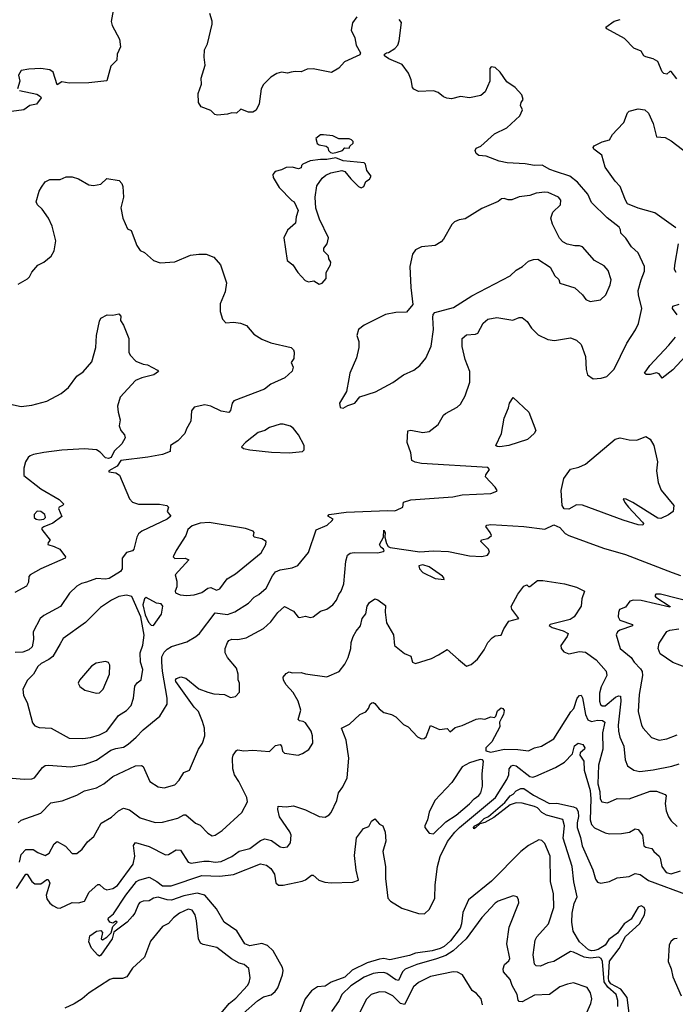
# Model space of a CAD drawing. Extents: x 1921360 to 2014538, y 768294 to 907744.
# Tile 165 of 256: x 1949205 to 1953562, y 842180 to 848725. Entities that reach past the tile are written whole.
import ezdxf

# ---------------------------------------------------------------- set-up
doc = ezdxf.new("R2010")
doc.units = 0

msp = doc.modelspace()

# ---------------------------------------------------------------- linework, layer by layer
at = {"layer": '0CON10XD'}
for points in [[(1949836.4, 848846.4), (1949812.7, 848712.7), (1949820, 848685), (1949867.5, 848595), (1949875.8, 848545), (1949852.5, 848495), (1949850, 848455), (1949810, 848415), (1949785, 848317.5), (1949665, 848304.3), (1949535, 848302.7), (1949485, 848310.8), (1949455, 848292.5), (1949427.5, 848375), (1949405, 848392), (1949345, 848400), (1949265, 848395.6), (1949215, 848386), (1949196.2, 848355), (1949206.7, 848315), (1949190, 848265)], [(1949155, 843683.3), (1949234.3, 843675.7), (1949285, 843677.5), (1949304.4, 843685.6), (1949356.9, 843753.1), (1949375, 843766.7), (1949395, 843770), (1949545, 843758.2), (1949635, 843774.6), (1949715, 843802.3), (1949811.5, 843868.5), (1949845, 843880.9), (1949895, 843888.7), (1949925, 843908.9), (1949979.1, 843955), (1950025.6, 844005), (1950135.5, 844094.5), (1950184.3, 844175), (1950185.8, 844214.2), (1950153.7, 844393.7), (1950148.6, 844455), (1950150.6, 844489.4), (1950165, 844519.4), (1950185, 844541.1), (1950215, 844558.5), (1950315, 844588.6), (1950376.5, 844623.5), (1950400.6, 844645), (1950505, 844781.2), (1950585, 844770.8), (1950635, 844787.5), (1950725, 844845.6), (1950764.3, 844885), (1950795, 844903.3), (1950842.9, 844945), (1950885, 845027.5), (1950906, 845054), (1950935, 845068.5), (1951015, 845082), (1951053.1, 845096.9), (1951125, 845183.8), (1951175.9, 845334.1), (1951247.5, 845365), (1951282.5, 845395), (1951287.5, 845405), (1951253.3, 845425), (1951262.5, 845435), (1951375, 845450.6), (1951651.4, 845461.4), (1951695, 845460), (1951710, 845465), (1951750, 845485), (1951755, 845517.5), (1951805, 845532), (1952083.6, 845553.6), (1952145, 845566.7), (1952335, 845576.2), (1952375, 845590), (1952377.5, 845595), (1952365, 845617.5), (1952301.2, 845685), (1952301.7, 845698.3), (1952327.5, 845735), (1952316.9, 845746.9), (1951874.7, 845774.7), (1951832.7, 845782.7), (1951810, 845795), (1951804.4, 845845), (1951780.8, 845915), (1951785, 845992.5), (1951805, 845996), (1951885, 845980), (1951925, 845987.5), (1951985, 846033.8), (1952020.8, 846095), (1952035, 846108), (1952111.1, 846148.9), (1952135, 846170), (1952165.6, 846225), (1952196.2, 846315), (1952195.6, 846385), (1952164.5, 846465), (1952145, 846552.5), (1952145, 846606), (1952175, 846629.5), (1952235, 846634), (1952249.1, 846640.9), (1952285, 846708), (1952315.5, 846734.5), (1952375, 846744.5), (1952482.7, 846727.3), (1952525, 846746), (1952544.1, 846744.1), (1952577.6, 846717.6), (1952605.8, 846675), (1952650.7, 846630.7), (1952715, 846598.1), (1952757.9, 846592.1), (1952865, 846609.2), (1952905, 846594.4), (1952935.5, 846565), (1952964.2, 846485), (1952968.3, 846398.3), (1952977.5, 846365), (1953015, 846337.5), (1953068.3, 846341.7), (1953106.1, 846353.9), (1953155, 846402.5), (1953240, 846575), (1953297.6, 846662.4), (1953317.1, 846705), (1953338.2, 846805), (1953316.4, 846895), (1953315.5, 846925), (1953333.8, 846995), (1953357, 847053), (1953357.8, 847085), (1953315.4, 847175.4), (1953271.1, 847215), (1953232.2, 847272.2), (1953200, 847305), (1953197.3, 847327.3), (1953187.5, 847345), (1953108.3, 847408.3), (1953005, 847510), (1952980, 847565), (1952911.5, 847645), (1952860.8, 847685), (1952765.3, 847715.3), (1952727.9, 847727.9), (1952677.9, 847757.9), (1952625.6, 847755.6), (1952565, 847765.5), (1952445, 847772.8), (1952390.5, 847785), (1952305, 847817.8), (1952255, 847822.5), (1952239.2, 847835), (1952231.9, 847855), (1952239.4, 847870.6), (1952268.8, 847885), (1952360, 847965), (1952442, 848005), (1952528.8, 848085), (1952546.2, 848125), (1952533.3, 848155), (1952536.4, 848173.6), (1952550, 848195), (1952542.5, 848225), (1952497.5, 848275), (1952441.3, 848311.3), (1952397.5, 848375), (1952365, 848407.5), (1952338.3, 848411.7), (1952329.3, 848400.7), (1952330, 848315), (1952298.8, 848245), (1952269.7, 848220.3), (1952195, 848205.8), (1952135, 848214), (1952075, 848198.1), (1952042.6, 848202.6), (1952021.3, 848211.3), (1951985, 848240.8), (1951955, 848252), (1951855, 848247.5), (1951825, 848263.8), (1951814.2, 848275), (1951805.8, 848325), (1951789.1, 848369.1), (1951747, 848427), (1951657.5, 848465), (1951630, 848485), (1951630, 848495), (1951642.5, 848505), (1951655, 848506.7), (1951697.3, 848532.7), (1951718, 848555), (1951727.1, 848585), (1951742, 848705), (1951726.7, 848725)], [(1951446.1, 848743.9), (1951416.4, 848703.6), (1951406.7, 848655), (1951431.2, 848605), (1951440, 848555), (1951470, 848505), (1951465, 848490), (1951362.5, 848445), (1951325, 848403.3), (1951276.4, 848373.6), (1951155, 848398.8), (1951115, 848396.2), (1951075, 848378), (1951035, 848381.2), (1951010, 848375), (1950985, 848368.8), (1950945, 848376.7), (1950914.1, 848365.9), (1950875, 848343.3), (1950825, 848293.3), (1950810, 848265), (1950796.2, 848165), (1950775.8, 848124.2), (1950755, 848110), (1950725, 848110), (1950675, 848130), (1950645, 848102.5), (1950615, 848106.2), (1950585, 848096.7), (1950519.3, 848089.3), (1950502.5, 848095), (1950475, 848120), (1950410, 848145), (1950393.6, 848173.6), (1950392, 848235), (1950413.3, 848295), (1950412, 848335), (1950437.3, 848422.7), (1950430, 848475), (1950434, 848525), (1950452.5, 848565), (1950484, 848695), (1950483.8, 848715), (1950468, 848765)], [(1953571.2, 848331.2), (1953535, 848380), (1953525, 848380), (1953505, 848363.3), (1953485, 848366.7), (1953475, 848377.5), (1953445, 848446), (1953415, 848463.8), (1953365, 848478.8), (1953353.3, 848485), (1953335.6, 848515.6), (1953286.2, 848535), (1953225, 848600), (1953107.5, 848665), (1953100, 848675), (1953155, 848713.8), (1953194.4, 848725.6)], [(1949205, 848253.1), (1949319.4, 848229.4), (1949342.5, 848215), (1949347.5, 848205), (1949316.1, 848163.9), (1949272.5, 848155), (1949232, 848125), (1949150, 848115)], [(1953565, 847340), (1953425, 847440.5), (1953315, 847472.3), (1953245, 847501.1), (1953229.5, 847525), (1953196.2, 847615), (1953162.2, 847652.2), (1953095.6, 847745), (1953072.5, 847825), (1953020, 847865), (1953016.2, 847875), (1953023.3, 847886.7), (1953075, 847913.5), (1953124.2, 847925), (1953145, 847962.5), (1953175.5, 847994.5), (1953219.8, 848040.2), (1953244, 848105), (1953254.2, 848115.8), (1953315, 848131.4), (1953360, 848125), (1953383.6, 848103.6), (1953413.9, 848033.9), (1953437, 847947), (1953495, 847941.2), (1953535, 847919.2), (1953675, 847811.4)], [(1951285, 847836.7), (1951315, 847844.4), (1951350, 847855), (1951365, 847872.5), (1951395, 847870), (1951400, 847885), (1951420, 847905), (1951420, 847915), (1951410, 847925), (1951395, 847932.5), (1951325, 847933.3), (1951285, 847952), (1951225, 847960), (1951205, 847958.8), (1951172.5, 847935), (1951181.3, 847901.3), (1951195, 847892), (1951242.5, 847885), (1951252.5, 847875), (1951256.2, 847855), (1951271.2, 847841.2), (1951285, 847836.7)], [(1951195, 846966.7), (1951215, 846973.3), (1951242.5, 847005), (1951242.5, 847045), (1951271.2, 847095), (1951273.6, 847113.6), (1951260, 847135), (1951256.7, 847155), (1951227, 847187), (1951226.7, 847205), (1951247.5, 847235), (1951256.7, 847275), (1951198.3, 847398.3), (1951172.3, 847472.3), (1951168.9, 847545), (1951179.7, 847620.3), (1951215, 847671.2), (1951238.8, 847691.2), (1951273, 847707), (1951345, 847721.2), (1951366.7, 847715), (1951405, 847667.5), (1951457.5, 847615), (1951475, 847606.7), (1951492.5, 847615), (1951505, 847650), (1951530, 847665), (1951540, 847685), (1951511.7, 847721.7), (1951502.5, 847765), (1951493.6, 847773.6), (1951355.5, 847785.5), (1951305, 847806.7), (1951245, 847794.4), (1951205, 847796.2), (1951134.6, 847785.4), (1951087.5, 847765), (1951077.5, 847755), (1951075, 847740), (1951057, 847733), (1951015, 847743.3), (1950975, 847741.2), (1950945, 847726), (1950902.5, 847715), (1950887.5, 847695), (1950890, 847675), (1950929.3, 847609.3), (1951013.6, 847523.6), (1951030, 847515), (1951056.1, 847456.1), (1951043.3, 847415), (1951038.3, 847371.7), (1950984.2, 847325.8), (1950960, 847275), (1950983.3, 847125), (1951020, 847095), (1951053.3, 847045), (1951101.9, 846991.9), (1951125, 846981.2), (1951159.3, 846989.3), (1951195, 846966.7)], [(1949195, 846967.5), (1949257.3, 847002.7), (1949270, 847015), (1949285, 847047.5), (1949325, 847093.3), (1949365, 847113.8), (1949415, 847153.8), (1949435, 847187.5), (1949445.6, 847255), (1949421.4, 847351.4), (1949397.5, 847405), (1949355, 847464.3), (1949324.6, 847494.6), (1949315.6, 847515), (1949334.4, 847585), (1949349.1, 847610.9), (1949375, 847646.2), (1949405, 847662), (1949475, 847662.5), (1949515, 847680), (1949555, 847680), (1949595, 847667.5), (1949665, 847628), (1949695, 847622.5), (1949745, 847631.2), (1949785, 847668), (1949865.6, 847655.6), (1949884.2, 847635), (1949891.2, 847615), (1949894, 847545), (1949876.2, 847475), (1949890, 847405), (1949922.5, 847335), (1949945, 847322.5), (1949984.1, 847224.1), (1950005, 847190), (1950035, 847177.5), (1950095, 847123.8), (1950139.5, 847109.5), (1950235, 847116), (1950341.1, 847158.9), (1950395, 847166.7), (1950445, 847165.6), (1950496, 847145), (1950539.2, 847095), (1950580, 846975), (1950570, 846915), (1950536.7, 846835), (1950537.5, 846785), (1950553, 846733), (1950575, 846710), (1950625, 846713.3), (1950673.3, 846706.7), (1950712.3, 846692.3), (1950760, 846635), (1950815, 846602), (1950875, 846576.2), (1951010, 846545), (1951025, 846530), (1951030, 846515), (1951027, 846473), (1951010, 846445), (1951022.5, 846415), (1951015, 846387.5), (1950966.7, 846345), (1950875, 846301.4), (1950831.3, 846268.7), (1950629.2, 846190.8), (1950616.9, 846175), (1950605, 846127.5), (1950595, 846114), (1950545, 846123.5), (1950475, 846155.6), (1950435, 846164), (1950365, 846150), (1950346, 846125), (1950342, 846055), (1950312.5, 846005), (1950302.5, 845975), (1950255, 845926.2), (1950206.2, 845895), (1950206, 845855), (1950154.7, 845835.3), (1950055.8, 845815.8), (1949877.5, 845795), (1949852.8, 845757.2), (1949797.5, 845725), (1949798.3, 845718.3), (1949845, 845712.3), (1949867.4, 845697.4), (1949935, 845540.6), (1949955, 845516.5), (1949994.2, 845504.2), (1950135, 845504.6), (1950183.3, 845495), (1950193.8, 845485), (1950186, 845455), (1950210, 845425), (1950184.4, 845405), (1950017.5, 845325), (1949995, 845306.7), (1949983.9, 845285), (1949964.4, 845205.6), (1949955, 845193.8), (1949915, 845182), (1949887.1, 845145), (1949886.2, 845075), (1949875, 845057.1), (1949799.2, 845010.8), (1949775, 845005.4), (1949715, 845009.4), (1949650, 844985), (1949615, 844976.9), (1949585, 844960), (1949536.7, 844913.3), (1949475.3, 844824.7), (1949365, 844764.4), (1949340.6, 844745), (1949294.6, 844655.4), (1949296.2, 844605), (1949288.2, 844555), (1949265.6, 844535), (1949225, 844519.5), (1949175, 844517.1)], [(1951355, 846143.3), (1951385, 846160), (1951432.5, 846175), (1951465, 846217.5), (1951569.7, 846250.3), (1951685, 846314), (1951755, 846364), (1951823.3, 846395), (1951863.8, 846425), (1951904, 846475), (1951939.2, 846555), (1951954.1, 846665.9), (1951950, 846745), (1951952.5, 846765), (1951962.6, 846777.4), (1952087.7, 846812.3), (1952210.2, 846889.8), (1952465, 847022.9), (1952505, 847060.6), (1952545.4, 847084.6), (1952585, 847119.2), (1952618.3, 847131.7), (1952648, 847132), (1952729.5, 847079.5), (1952761.7, 847021.7), (1952787, 846997), (1952795, 846972.5), (1952895, 846942), (1952945.7, 846895.7), (1952966.2, 846865), (1952995, 846852.5), (1953065, 846862), (1953099.2, 846895), (1953128.7, 846961.3), (1953135.8, 846995), (1953115, 847057.5), (1953088.8, 847088.8), (1953025, 847123.8), (1952945, 847214.3), (1952925, 847221.9), (1952895, 847221.4), (1952842.4, 847232.4), (1952815, 847247.5), (1952792, 847272), (1952745.5, 847365), (1952735.5, 847405), (1952748.1, 847445), (1952798.9, 847495), (1952800, 847525), (1952785.3, 847545), (1952717.5, 847575), (1952695, 847578.2), (1952637.8, 847572.2), (1952595, 847556.7), (1952525, 847546.9), (1952475, 847528.1), (1952451.7, 847528.3), (1952425, 847535.5), (1952407, 847533), (1952384.5, 847515.5), (1952275, 847470), (1952165, 847402), (1952125, 847393.8), (1952095, 847380), (1952075.7, 847364.3), (1952022, 847265), (1952005, 847248), (1951965, 847224), (1951875, 847214.3), (1951834.3, 847195.7), (1951814.5, 847165.5), (1951798.5, 847085), (1951804.3, 846945), (1951817.7, 846832.3), (1951775, 846781.2), (1951705, 846778), (1951635, 846764.2), (1951495, 846694.3), (1951457.1, 846665), (1951445.8, 846625), (1951458, 846585), (1951458.6, 846545), (1951442.9, 846477.1), (1951398.8, 846375), (1951392, 846338), (1951377, 846253), (1951330, 846175), (1951335, 846147.5), (1951355, 846143.3)], [(1953567.3, 847045), (1953557.2, 847065), (1953557.4, 847092.6), (1953583.5, 847235)], [(1953575, 846762.5), (1953543.3, 846805), (1953545, 846820), (1953587, 846833)], [(1949145, 846170), (1949215, 846153.8), (1949285, 846161.5), (1949385, 846189.1), (1949480.2, 846239.8), (1949529.4, 846280.6), (1949583.8, 846355), (1949626.3, 846383.7), (1949685, 846451.2), (1949710.4, 846545), (1949715.4, 846625), (1949735, 846720), (1949745, 846740), (1949787, 846763), (1949825, 846761.2), (1949865, 846768.8), (1949876.7, 846755), (1949874.1, 846724.1), (1949893.9, 846693.9), (1949930, 846605), (1949931.2, 846515), (1949940, 846495), (1949977.5, 846455), (1950025, 846434), (1950055, 846431.2), (1950120, 846395), (1950127.5, 846385), (1950095.5, 846364.5), (1950016.7, 846345), (1949975, 846325.6), (1949872, 846215), (1949856, 846155), (1949858.8, 846115), (1949872.5, 846065), (1949865.8, 846025), (1949877.5, 845995), (1949902.5, 845965), (1949906, 845945), (1949884.2, 845905), (1949832.8, 845857.2), (1949812.2, 845815), (1949795, 845806.8), (1949775, 845813.3), (1949740.5, 845850.5), (1949715, 845864.8), (1949635, 845872.4), (1949485, 845862.6), (1949365, 845847.4), (1949296.7, 845835), (1949274.6, 845825.4), (1949261.2, 845815), (1949243.8, 845785), (1949233.6, 845743.6), (1949233.3, 845695), (1949346.6, 845606.6), (1949466.7, 845535), (1949497.5, 845505), (1949490, 845495), (1949467.5, 845485), (1949463.3, 845475), (1949485, 845422.5), (1949425, 845377.5), (1949365, 845353.3), (1949353.3, 845345), (1949353.3, 845335), (1949407.5, 845265), (1949395, 845250), (1949392.5, 845235), (1949435, 845223.8), (1949471.2, 845205), (1949510, 845155), (1949507.5, 845145), (1949346.1, 845073.9), (1949275, 845034), (1949265, 845022.5), (1949264.3, 844985), (1949251.3, 844958.7), (1949172.7, 844917.3)], [(1953655, 846517.2), (1953545, 846396.5), (1953475, 846342.5), (1953455, 846370), (1953436.4, 846376.4), (1953395, 846366.7), (1953367, 846367), (1953357.5, 846375), (1953391.8, 846425), (1953519.1, 846560.9), (1953562, 846615)], [(1952396.4, 845886.4), (1952378, 845888), (1952370, 845895), (1952407.1, 845975), (1952423.6, 846076.4), (1952454.2, 846145), (1952460.8, 846175), (1952485, 846212.5), (1952588.8, 846115), (1952635.8, 845995), (1952623.1, 845975), (1952579.6, 845935), (1952455, 845893.3), (1952396.4, 845886.4)], [(1950995, 845844.8), (1951083.3, 845855), (1951096.2, 845865), (1951096.2, 845895), (1951058.8, 845965), (1951025, 846006.2), (1951005, 846023.8), (1950955.9, 846035.9), (1950935, 846036), (1950865.9, 846014.1), (1950835, 845993.8), (1950788.8, 845981.2), (1950706, 845915), (1950678.8, 845885), (1950693.3, 845875), (1950735, 845864.4), (1950879, 845849), (1950995, 845844.8)], [(1953345, 845364), (1953315, 845366.2), (1953215, 845397), (1952945, 845498), (1952905, 845499), (1952855, 845470), (1952823.8, 845473.8), (1952809.7, 845495), (1952802.5, 845595), (1952821.1, 845675), (1952865, 845737.5), (1952920.5, 845749.5), (1952965, 845770), (1953163, 845937), (1953195, 845944.2), (1953255, 845930.8), (1953305, 845930), (1953365, 845954.2), (1953395.3, 845935.3), (1953418.1, 845895), (1953444.2, 845785), (1953437.1, 845725), (1953447.5, 845647.5), (1953468.3, 845598.3), (1953552.5, 845495), (1953548, 845455), (1953517.2, 845432.8), (1953465, 845408.9), (1953445, 845410.4), (1953280, 845515), (1953235, 845537.5), (1953215, 845540), (1953226, 845515), (1953250.4, 845485), (1953343.6, 845385), (1953350, 845375), (1953345, 845364)], [(1949335, 845400), (1949365, 845403.8), (1949377.5, 845415), (1949373.3, 845435), (1949345, 845455.8), (1949322.3, 845457.7), (1949301.2, 845435), (1949301.2, 845415), (1949315, 845404.3), (1949335, 845400)], [(1949194.6, 843385.4), (1949215, 843404.2), (1949345, 843450.8), (1949411.1, 843518.9), (1949487, 843533), (1949585, 843569.4), (1949635, 843597.8), (1949715, 843618.9), (1949765, 843644.4), (1949825, 843693.3), (1949975, 843764.4), (1950015, 843767.1), (1950025, 843760), (1950070.8, 843660.8), (1950125, 843625.7), (1950165, 843618.1), (1950235, 843638.1), (1950265, 843670), (1950295, 843720), (1950334.2, 843735.8), (1950393.1, 843875), (1950419.1, 843915), (1950435.4, 843965), (1950432.9, 844015), (1950420.3, 844059.7), (1950392.7, 844125), (1950364.4, 844155), (1950243.1, 844325), (1950241.4, 844335), (1950248, 844345), (1950275, 844357.5), (1950308.6, 844348.6), (1950395, 844277.1), (1950455, 844255.6), (1950495.8, 844244.2), (1950565, 844238), (1950605, 844220), (1950638.8, 844225), (1950666.2, 844255), (1950666.7, 844315), (1950657, 844337), (1950657.5, 844375), (1950645.7, 844415), (1950585, 844484.2), (1950571.1, 844515), (1950569.5, 844545), (1950585.8, 844585), (1950595, 844597.5), (1950615, 844606.9), (1950655, 844603.8), (1950710, 844615), (1950825, 844676.9), (1950875, 844721.4), (1950920, 844785), (1950965, 844823.3), (1951023.6, 844793.6), (1951055, 844753.3), (1951065, 844750), (1951105, 844760), (1951135, 844750), (1951155, 844756.2), (1951205, 844794), (1951245, 844806.7), (1951285, 844836), (1951310, 844865), (1951325.8, 844904.2), (1951341.2, 844925), (1951358.8, 844975), (1951372.5, 845125), (1951384.2, 845165), (1951401.7, 845178.3), (1951426.9, 845183.1), (1951585, 845181.8), (1951620.7, 845189.3), (1951626.7, 845195), (1951623.3, 845205), (1951605, 845218.8), (1951595.6, 845235), (1951621.5, 845285), (1951625, 845331.2), (1951634, 845315), (1951630.8, 845285), (1951642.7, 845242.7), (1951652.6, 845222.6), (1951666.2, 845216.2), (1951865, 845187.9), (1951955.8, 845194.2), (1952055, 845190.4), (1952195, 845159.7), (1952275, 845157.1), (1952314.3, 845165.7), (1952328, 845185), (1952320, 845205), (1952270, 845255), (1952273.5, 845266.5), (1952316.7, 845275), (1952339.2, 845295), (1952332.2, 845315), (1952303.3, 845355), (1952310, 845365), (1952335, 845369), (1952555.1, 845354.9), (1952695, 845339), (1952755, 845367.1), (1952795, 845350.1), (1952829.8, 845309.8), (1952855, 845295.6), (1953085, 845212.1), (1953229.5, 845169.5), (1953540.3, 845050.3), (1953595, 845030.8)], [(1950316.1, 844896.1), (1950365, 844902), (1950415, 844918), (1950455, 844945.8), (1950475, 844949.2), (1950513.4, 844933.4), (1950535, 844940.8), (1950583, 845007), (1950639.8, 845040.2), (1950809.1, 845180.9), (1950841.8, 845235), (1950843.5, 845255), (1950815, 845274.6), (1950762.5, 845285), (1950758.8, 845295), (1950763.8, 845315), (1950756.7, 845325), (1950705, 845343.3), (1950465, 845382.2), (1950405, 845378.5), (1950350.5, 845359.5), (1950323.3, 845335), (1950308.6, 845295), (1950244.6, 845195.4), (1950226, 845155), (1950235, 845143.1), (1950305, 845144.2), (1950330, 845135), (1950238, 845035), (1950248.3, 844991.7), (1950248.8, 844955), (1950237.5, 844925), (1950240, 844915), (1950271.7, 844901.7), (1950316.1, 844896.1)], [(1952025, 845002.5), (1952023.8, 845015), (1952014, 845025), (1951925, 845086.7), (1951885, 845101.5), (1951856.7, 845095), (1951862, 845075), (1951885, 845050.8), (1951965, 845010), (1952025, 845002.5)], [(1949204.3, 843125), (1949215.4, 843175), (1949245, 843208.8), (1949295, 843208.9), (1949325, 843188.9), (1949375, 843169.4), (1949401.9, 843185), (1949435, 843246.9), (1949455, 843262.9), (1949509.7, 843229.7), (1949555, 843182), (1949585, 843182.5), (1949619.8, 843210.2), (1949655, 843258.6), (1949697.5, 843295), (1949746.8, 843383.2), (1949815, 843422.9), (1949860.8, 843465), (1949895, 843483.3), (1949935, 843472.2), (1950005, 843418.5), (1950105, 843387.7), (1950155, 843390), (1950255, 843416.7), (1950295, 843438.2), (1950308.5, 843438.5), (1950374.5, 843384.5), (1950405, 843371.4), (1950455, 843318), (1950485, 843300), (1950505, 843304), (1950550, 843335), (1950680.6, 843455), (1950718.5, 843525), (1950714.4, 843555), (1950661.2, 843661.2), (1950631.9, 843705), (1950621.1, 843745), (1950620, 843815), (1950624.4, 843835), (1950645, 843865.8), (1950655, 843870.8), (1950695, 843863.5), (1950755, 843868.1), (1950865, 843861.1), (1950905, 843900), (1950935, 843906.9), (1950945.6, 843895.6), (1950951.9, 843861.9), (1950965, 843848.8), (1951055, 843836.2), (1951083.6, 843846.4), (1951126.4, 843873.6), (1951153.3, 843915), (1951151.4, 843965), (1951142.2, 843995), (1951105, 844050), (1951089.6, 844059.6), (1951063.4, 844063.4), (1951055, 844073.8), (1951072.5, 844135), (1951054.6, 844195), (1951021.4, 844251.4), (1950975, 844302.5), (1950957.5, 844335), (1950956.7, 844355), (1950975, 844377.5), (1950995, 844390), (1951015, 844383.3), (1951075, 844385.7), (1951105, 844375.7), (1951245, 844356.9), (1951327.6, 844392.4), (1951365, 844440.6), (1951387.5, 844485), (1951404.6, 844545.4), (1951407.3, 844585), (1951422.1, 844625), (1951440.5, 844659.5), (1951470.4, 844695), (1951481.4, 844745), (1951504.6, 844775.4), (1951515, 844826.2), (1951530.2, 844849.8), (1951565, 844875.8), (1951585, 844868), (1951635, 844830), (1951634.1, 844785.9), (1951643.3, 844715), (1951688.2, 844635), (1951695.7, 844565.7), (1951761.2, 844511.2), (1951803.9, 844493.9), (1951815, 844454.3), (1951835, 844444.4), (1951940.9, 844479.1), (1951988.3, 844501.7), (1952045, 844538.8), (1952121.1, 844471.1), (1952175, 844426.7), (1952205, 844438), (1952246.4, 844473.6), (1952290.8, 844535), (1952316, 844585), (1952345, 844616.7), (1952365, 844628.8), (1952405, 844633.8), (1952421.2, 844675), (1952455, 844726), (1952522.5, 844745), (1952475, 844806.7), (1952470.8, 844825), (1952515, 844906.9), (1952555, 844960), (1952575, 844967.5), (1952585, 844957.5), (1952595, 844957.5), (1952645, 844996.2), (1952682.4, 844997.6), (1952825.6, 844975.6), (1952905, 844952.7), (1952959.2, 844925), (1952940.6, 844875), (1952935, 844826.7), (1952888.6, 844755), (1952862.5, 844737.5), (1952730, 844705), (1952723, 844697), (1952743.3, 844685), (1952816.8, 844663.2), (1952849.2, 844645), (1952843.3, 844625), (1952800, 844565), (1952803.1, 844545), (1952821.7, 844521.7), (1952855, 844508.8), (1952925, 844523.8), (1952965, 844521.2), (1953035, 844468.9), (1953101.1, 844395), (1953106.2, 844365), (1953069.4, 844290.6), (1953056.9, 844246.9), (1953056.8, 844195), (1953065, 844171.9), (1953075, 844163.8), (1953095, 844164.1), (1953165, 844220.9), (1953185, 844230.9), (1953197.8, 844227.8), (1953200, 844195), (1953181.8, 844035), (1953184.2, 843994.2), (1953193.8, 843955), (1953220.4, 843895), (1953228.9, 843805), (1953244.3, 843765), (1953286.2, 843735), (1953325, 843728.2), (1953415, 843737.9), (1953538.1, 843761.9), (1953587.3, 843777.3)], [(1949625, 843946.1), (1949675, 843953.2), (1949735, 843971.8), (1949784.1, 843995.9), (1949860.8, 844099.2), (1949915, 844131.9), (1949945.6, 844165), (1949961.1, 844215), (1949970.9, 844295), (1949985, 844317.3), (1950013.4, 844336.6), (1950023.3, 844405), (1950008.5, 844455), (1950006.7, 844515), (1950023.7, 844566.3), (1950032.6, 844632.6), (1950010.8, 844755), (1949950, 844890), (1949915, 844899.7), (1949865, 844890.4), (1949814.3, 844865.7), (1949743.1, 844816.9), (1949642.8, 844717.2), (1949495, 844611.1), (1949474.1, 844575.9), (1949425, 844491.9), (1949399.1, 844470.9), (1949348.5, 844445), (1949326.4, 844425), (1949296.1, 844375), (1949257.6, 844335), (1949225.6, 844275), (1949231.5, 844231.5), (1949255.6, 844185), (1949290.5, 844050.5), (1949305, 844030), (1949335, 844020.4), (1949415, 844014.4), (1949535, 843948.1), (1949625, 843946.1)], [(1950095, 844698), (1950148, 844772), (1950156.4, 844826.4), (1950145, 844842.5), (1950115, 844846.2), (1950045, 844884.3), (1950033.5, 844875), (1950024.5, 844835), (1950039.4, 844769.4), (1950060.9, 844720.9), (1950079.2, 844699.2), (1950095, 844698)], [(1953689.2, 844849.2), (1953464, 844905), (1953432.2, 844905), (1953426.4, 844895), (1953432.5, 844885), (1953526.7, 844825), (1953525, 844820), (1953335, 844863.6), (1953283.8, 844866.2), (1953260, 844860), (1953229.5, 844820.5), (1953191.5, 844805), (1953183.3, 844785), (1953182.1, 844755), (1953194, 844734), (1953277.5, 844705), (1953276.7, 844695), (1953192.7, 844667.3), (1953177.1, 844655), (1953169.4, 844635), (1953195.7, 844545), (1953269.2, 844485), (1953287.5, 844455), (1953330.2, 844410.2), (1953341.3, 844391.3), (1953344.4, 844365.6), (1953321.7, 844238.3), (1953314.6, 844125.4), (1953336.2, 844036.2), (1953346.9, 844015), (1953404.1, 843954.1), (1953455, 843935.6)], [(1953685, 844398.9), (1953545, 844452.5), (1953460, 844510), (1953448.1, 844545), (1953455, 844580), (1953505, 844656.7), (1953525, 844666.7), (1953585.9, 844675.9)], [(1949715, 844248.6), (1949735, 844251.1), (1949758.9, 844275), (1949802.9, 844375), (1949803.3, 844435), (1949795, 844450.8), (1949775, 844459.4), (1949713.6, 844446.4), (1949682.4, 844427.6), (1949603.3, 844335), (1949593.8, 844315), (1949605, 844291.2), (1949637.4, 844267.4), (1949715, 844248.6)], [(1949185, 842950.5), (1949245, 843045.5), (1949255, 843045.6), (1949285.8, 842995.8), (1949305, 842980.8), (1949345, 842981.1), (1949385, 843008.5), (1949395, 843008.9), (1949404.6, 842984.6), (1949381.8, 842905), (1949385, 842880), (1949405, 842851.9), (1949425, 842835.7), (1949455, 842820), (1949475, 842819.2), (1949555, 842855.8), (1949595, 842853.1), (1949635, 842866), (1949666.9, 842925), (1949725, 842976.9), (1949735.4, 842975.4), (1949765, 842948.9), (1949785, 842940.5), (1949825, 842950.4), (1949855, 842970), (1949958.7, 843111.3), (1949971.3, 843165), (1949960.4, 843235), (1949975, 843255.7), (1950065, 843228), (1950175, 843173.3), (1950195, 843175.5), (1950245, 843206.7), (1950273.8, 843205), (1950323.8, 843125), (1950345, 843118.1), (1950428, 843132), (1950465, 843132.2), (1950505, 843123.9), (1950545, 843129.2), (1950615, 843163.1), (1950663.2, 843196.7), (1950735, 843216.4), (1950805, 843268.5), (1950835, 843279.5), (1950878.3, 843268.3), (1950936.8, 843226.8), (1950955, 843221.4), (1950985, 843226.2), (1951005, 843252.5), (1951008.9, 843305), (1951001.1, 843325), (1950932.5, 843425), (1950920.5, 843475), (1950923.4, 843496.6), (1950975, 843492.9), (1951025, 843499.4), (1951105, 843471.9), (1951195, 843427.5), (1951235, 843424.2), (1951261.7, 843438.3), (1951274.2, 843455), (1951311.8, 843535), (1951323.8, 843585), (1951351.5, 843625), (1951381.8, 843685), (1951392.2, 843815), (1951374.2, 843935), (1951344, 844015), (1951397.3, 844042.7), (1951465, 844106.7), (1951505, 844123.8), (1951522, 844145), (1951533.8, 844175), (1951545, 844183.8), (1951555, 844186.2), (1951565, 844180), (1951594.5, 844144.5), (1951625, 844120), (1951675, 844106.7), (1951705, 844090), (1951755, 844040), (1951787.5, 844025), (1951848.3, 843958.3), (1951875, 843943.3), (1951893.9, 843946.1), (1951905, 843956.7), (1951935, 844033.3), (1951995, 844005.7), (1952045, 844012.5), (1952065, 843990), (1952099.7, 844020.3), (1952145, 844033.1), (1952237.5, 844075), (1952265, 844080), (1952295.8, 844074.2), (1952335, 844090), (1952360, 844085), (1952370, 844095), (1952379.5, 844130.5), (1952405, 844150), (1952416.4, 844146.4), (1952423.6, 844133.6), (1952420, 844105), (1952407.6, 844082.4), (1952393.9, 844056.1), (1952395.6, 844024.4), (1952341.9, 843925), (1952302, 843885), (1952303.3, 843865), (1952335, 843856), (1952425, 843874.5), (1952515, 843873.6), (1952585, 843864.5), (1952625, 843884.4), (1952673.4, 843896.6), (1952755, 843944.2), (1952867.3, 844122.7), (1952887.1, 844145), (1952910, 844215), (1952925, 844231.4), (1952935, 844234), (1952945, 844216.7), (1952965.2, 844105), (1952980.7, 844070.7), (1953005, 844060), (1953045, 844067.8), (1953076.7, 844066.7), (1953092.3, 844055), (1953078.1, 843985), (1953080.8, 843875), (1953050.8, 843769.2), (1953045.7, 843645), (1953060, 843595), (1953061.8, 843545), (1953074.3, 843525), (1953111.2, 843518.8), (1953175, 843546.7), (1953255, 843545.5), (1953395, 843597.5), (1953435.7, 843595.7), (1953493.8, 843575), (1953500.8, 843565), (1953494.4, 843515), (1953501.9, 843465), (1953515.7, 843425), (1953535, 843399.2), (1953575, 843362.5)], [(1953455, 843935.6), (1953505, 843943.3), (1953575, 843971.9)], [(1950691, 842119), (1950785, 842203.5), (1950825, 842228.2), (1950876.4, 842243.6), (1950903.5, 842265), (1950920.1, 842289.9), (1950951.1, 842375), (1950955.4, 842405), (1950950.8, 842425), (1950888.6, 842535), (1950851.6, 842571.6), (1950815, 842583), (1950735, 842567.6), (1950701, 842581), (1950647.5, 842667.5), (1950563.3, 842725), (1950513.6, 842813.6), (1950434.8, 842904.8), (1950385, 842919.4), (1950295, 842900.2), (1950215, 842872.1), (1950185, 842874), (1950125, 842891.4), (1950095, 842884.1), (1950065, 842867.8), (1950025, 842864.3), (1950004, 842856), (1949994, 842846), (1949970, 842785), (1949955.7, 842765), (1949920, 842725), (1949831.2, 842658.8), (1949820.5, 842615), (1949745, 842506), (1949735, 842498.8), (1949725, 842506), (1949682.2, 842552.2), (1949663.6, 842595), (1949671.4, 842635), (1949715, 842665.5), (1949745, 842670), (1949756.1, 842656.1), (1949747.5, 842615), (1949755, 842607.5), (1949785, 842626), (1949813.3, 842655), (1949825, 842697.5), (1949852.5, 842725), (1949845, 842732.5), (1949825, 842720), (1949805, 842725.8), (1949792.8, 842742.8), (1949795.6, 842755), (1949828.8, 842781.2), (1949909.6, 842905), (1949982.2, 842995), (1949996.7, 843005), (1950065, 843025.5), (1950116.9, 842996.9), (1950155, 842967.5), (1950212.1, 842967.9), (1950415, 843036.3), (1950535, 843031), (1950625, 843041.6), (1950805, 843112.7), (1950845, 843104.6), (1950875, 843082.7), (1950899.4, 843045), (1950906.2, 842986.2), (1950925, 842971.4), (1950955, 842971.4), (1951081.8, 842998.2), (1951105, 843006.9), (1951145, 843038), (1951155, 843038.8), (1951193.8, 843003.8), (1951231.8, 842991.8), (1951275, 842987.3), (1951418.8, 842991.2), (1951455.8, 843005), (1951440.2, 843070.2), (1951429.7, 843169.7), (1951444.1, 843285.9), (1951490.7, 843349.3), (1951525, 843362.5), (1951542.7, 843397.3), (1951565, 843412.5), (1951595, 843376.7), (1951617.5, 843365), (1951633.3, 843323.3), (1951637.1, 843265), (1951618.8, 843195), (1951636.9, 843095), (1951636.1, 843015), (1951651.5, 842885), (1951670, 842865), (1951745, 842817.7), (1951855, 842783.6), (1951895, 842781.9), (1951927.9, 842812.1), (1951963.7, 842885), (1951964.8, 842974.8), (1951981.4, 843095), (1951998.6, 843161.4), (1952048.3, 843261.7), (1952095.8, 843324.2), (1952128.3, 843355), (1952366, 843555), (1952443.1, 843675), (1952454.7, 843705), (1952456.9, 843745), (1952472.5, 843765), (1952485, 843769.2), (1952505, 843765.3), (1952595, 843694.1), (1952615, 843690.3), (1952635, 843695.3), (1952765, 843754.1), (1952825, 843789.2), (1952878.5, 843845), (1952891.7, 843898.3), (1952915, 843914.4), (1952946.5, 843906.5), (1952960.6, 843885), (1952958.6, 843875), (1952928.8, 843851.2), (1952926.2, 843835), (1952952.8, 843795), (1952955.6, 843735), (1952995, 843600.8), (1953000.9, 843545), (1952995.4, 843405.4), (1953004.4, 843375), (1953025, 843352.2), (1953095, 843319.5), (1953125, 843313.3), (1953205, 843314.3), (1953256.4, 843323.6), (1953295, 843346), (1953315, 843342), (1953344.3, 843305), (1953352.7, 843232.7), (1953365, 843223.1), (1953405, 843215.8), (1953418.6, 843195), (1953454.4, 843165), (1953462, 843152), (1953471.5, 843095), (1953501.4, 843055), (1953535, 843046.2), (1953595, 843066.5)], [(1951955, 843313.8), (1952036.6, 843393.4), (1952105, 843436.7), (1952195, 843512.7), (1952225, 843546.5), (1952255, 843566.9), (1952268.9, 843585), (1952280.3, 843629.7), (1952277.9, 843712.1), (1952286.2, 843795), (1952280, 843805), (1952265, 843806.2), (1952195, 843785.7), (1952145, 843758.6), (1952076.3, 843653.7), (1951963.3, 843535), (1951925, 843457.5), (1951913.9, 843406.1), (1951896.2, 843365), (1951896.7, 843355), (1951925, 843317.5), (1951955, 843313.8)], [(1953257.4, 842102.6), (1953241.4, 842225), (1953199.8, 842279.8), (1953133.1, 842315), (1953119.9, 842335), (1953116.6, 842353.3), (1953125, 842466.9), (1953188.7, 842551.3), (1953229.5, 842630.5), (1953322.8, 842715), (1953357.3, 842775), (1953360.7, 842805), (1953355, 842824), (1953335, 842834.5), (1953315, 842824.5), (1953267.5, 842745), (1953222.5, 842715), (1953177.4, 842652.6), (1953120.5, 842609.5), (1953095, 842573.4), (1953049.6, 842545), (1953025, 842537.1), (1953005, 842534.8), (1952985, 842541.7), (1952925.5, 842595), (1952882, 842665), (1952874.3, 842725), (1952876, 842785), (1952889.7, 842850.3), (1952910, 842895), (1952886.4, 842993.6), (1952876.7, 843095), (1952817.1, 843285), (1952824.5, 843365), (1952815, 843407.5), (1952705, 843435.8), (1952675, 843453.8), (1952645.3, 843485.3), (1952625, 843493.8), (1952545, 843516.2), (1952505, 843518.2), (1952464.7, 843505.3), (1952355, 843422.2), (1952295, 843388.6), (1952261.7, 843378.3), (1952235, 843352.5), (1952222.5, 843345), (1952221.4, 843355), (1952228.8, 843365), (1952259.3, 843380.7), (1952291.9, 843415), (1952321.2, 843428.8), (1952428.8, 843521.2), (1952464.6, 843565), (1952485, 843575.7), (1952505, 843598.2), (1952535, 843613.1), (1952556, 843615), (1952620.2, 843570.2), (1952725, 843514.3), (1952775, 843516), (1952885, 843491.9), (1952905, 843482.5), (1952915, 843460), (1952918.2, 843428.2), (1952908.4, 843385), (1952909, 843355), (1952932.6, 843287.4), (1952942.7, 843232.7), (1953013.9, 843073.9), (1953032.1, 843012.1), (1953045, 842992), (1953065.8, 842985.8), (1953125, 842995.6), (1953175, 843019.2), (1953255, 843029.4), (1953295, 843048.6), (1953328.3, 843041.7), (1953382.6, 843002.6), (1953648.1, 842905)], [(1953178.8, 842165), (1953179.4, 842205), (1953168.8, 842245), (1953113.1, 842293.1), (1953089.8, 842329.8), (1953077.1, 842465), (1953068.8, 842485), (1953052.5, 842492.5), (1952997.4, 842487.4), (1952955, 842492.8), (1952885, 842527.1), (1952865, 842529.6), (1952755, 842463.4), (1952715.3, 842454.7), (1952665, 842433.1), (1952636.1, 842436.1), (1952626.1, 842446.1), (1952617.5, 842507.5), (1952630, 842605), (1952641.9, 842628.1), (1952720, 842715), (1952753.3, 842823.3), (1952751.8, 842915), (1952733.2, 842995), (1952730.8, 843165), (1952695, 843247.8), (1952675, 843269.5), (1952655, 843272.9), (1952586.4, 843235), (1952535, 843195.4), (1952341.3, 842998.7), (1952186.9, 842875), (1952149.7, 842790.3), (1952141.8, 842715), (1952132.8, 842685), (1952068.7, 842601.3), (1952025.7, 842564.3), (1951999.2, 842550.8), (1951946, 842536), (1951835, 842518.6), (1951795, 842503.8), (1951665, 842476), (1951625, 842483.9), (1951595, 842480.4), (1951515, 842454.4), (1951415, 842406.9), (1951365, 842359.1), (1951275, 842327.4), (1951235, 842300.9), (1951185, 842295.4), (1951145, 842270), (1951101, 842215), (1951063.3, 842115)], [(1952973.1, 842125), (1953000.8, 842185), (1953007.5, 842215), (1952997.1, 842255), (1952975, 842291.2), (1952885, 842322), (1952845, 842314.4), (1952795, 842295.6), (1952725, 842245.6), (1952625, 842239.6), (1952545, 842196.9), (1952525, 842197.5), (1952516.9, 842206.9), (1952510.4, 842245), (1952476.7, 842305), (1952464.5, 842345), (1952419.6, 842395), (1952418.4, 842415), (1952426.9, 842443.1), (1952455, 842469.2), (1952463.1, 842485), (1952442.1, 842582.1), (1952458.5, 842691.5), (1952520.8, 842855), (1952520, 842875), (1952510, 842895), (1952485, 842900), (1952385, 842865.6), (1952365, 842851.5), (1952275, 842756.9), (1952172.2, 842615), (1952084.5, 842535.5), (1952035.7, 842504.3), (1951975, 842481), (1951844.3, 842445), (1951766.2, 842413.8), (1951748.2, 842395), (1951722.2, 842337.8), (1951705, 842341.3), (1951645, 842385.3), (1951625, 842391.1), (1951585, 842389.8), (1951555, 842384.8), (1951495, 842360.2), (1951405, 842303.2), (1951345.9, 842244.1), (1951327.5, 842205), (1951277.8, 842132.2)], [(1950488.5, 842055), (1950597.1, 842185), (1950640.6, 842219.4), (1950718.6, 842305), (1950729.2, 842325), (1950735.8, 842355), (1950727.7, 842417.7), (1950697.5, 842445), (1950664, 842454), (1950612.2, 842482.2), (1950516.2, 842556.2), (1950425, 842576.2), (1950406.7, 842586.7), (1950393.5, 842615), (1950381.1, 842735), (1950371.1, 842775), (1950351.4, 842805), (1950325, 842812.7), (1950268.1, 842785), (1950228.1, 842755), (1950195, 842717.5), (1950155, 842695.8), (1950075, 842599.4), (1950035, 842493.8), (1949955, 842420), (1949917.9, 842362.1), (1949888.9, 842351.1), (1949825, 842351.5), (1949805, 842343.8), (1949666.1, 842255), (1949619.4, 842215), (1949567.7, 842182.3), (1949505, 842154.3)], [(1953575, 842616.6), (1953554.4, 842615), (1953535, 842599.1), (1953521.8, 842575), (1953514.4, 842465), (1953534.4, 842415), (1953545, 842363.3), (1953601.2, 842235)], [(1952281.4, 842175), (1952270.8, 842215), (1952241.2, 842251.2), (1952212.1, 842272.1), (1952146.7, 842375), (1952113.2, 842393.2), (1952085, 842395.6), (1951935, 842364.6), (1951855, 842323.8), (1951821.3, 842295), (1951762.3, 842177.7), (1951735, 842184.2), (1951685, 842235.3), (1951635, 842260.4), (1951595, 842262.9), (1951540.8, 842245), (1951508.5, 842211.5), (1951464.4, 842125)]]:
    msp.add_lwpolyline(points, dxfattribs=at)

doc.saveas('drawing.dxf')
